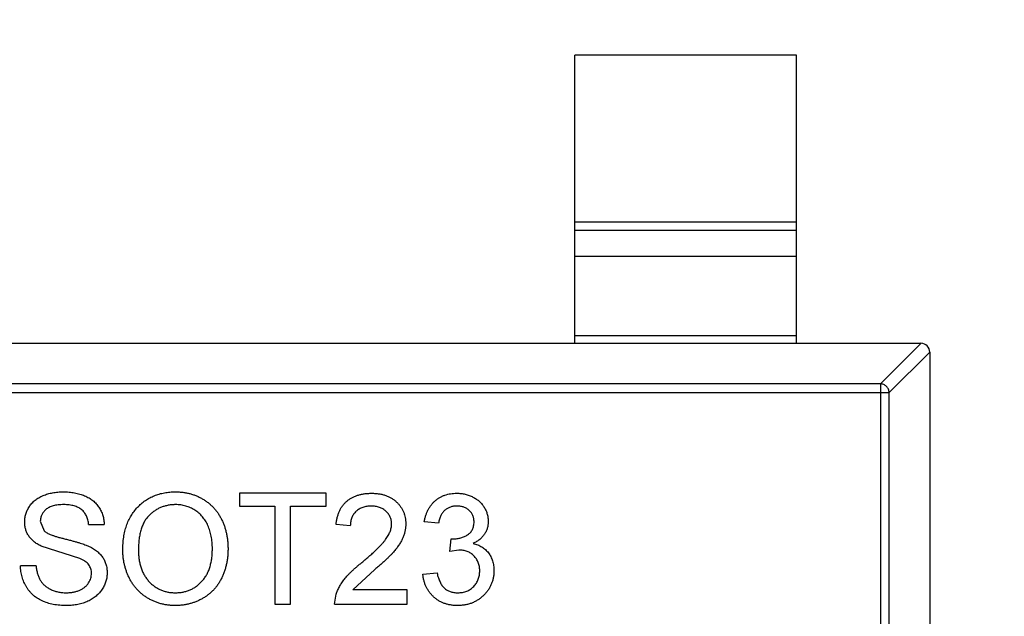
# Model space of a CAD drawing. Header units: millimetres. Extents: x -16 to 538, y -56 to 87.
# Tile 78 of 162: x 456.64 to 458.86, y 6.99 to 8.33. Entities that reach past the tile are written whole.
import ezdxf

# ---------------------------------------------------------------- set-up
doc = ezdxf.new("R2010")
doc.units = ezdxf.units.MM
doc.header["$LTSCALE"] = 1.21
doc.header["$MEASUREMENT"] = 0
doc.header["$PDMODE"] = 3
doc.header["$PDSIZE"] = 0.3125
doc.layers.get('0').update_dxf_attribs({"linetype": 'CONTINUOUS'})
doc.layers.get('DEFPOINTS').update_dxf_attribs({"linetype": 'CONTINUOUS'})
doc.layers.add('Dim', color=3, linetype='CONTINUOUS', lineweight=25)
doc.styles.get("Standard").update_dxf_attribs({"font": 'txt', "width": 0.8})
doc.dimstyles.get("Standard").update_dxf_attribs({"dimtxt": 0.15625, "dimasz": 0.1875, "dimexe": 0.125, "dimexo": 0.0625, "dimgap": 0.09, "dimtad": 0, "dimtih": 1, "dimtoh": 1, "dimzin": 4, "dimdsep": 46, "dimtxsty": 'STANDARD', "dimblk": '_FILLED', "dimblk1": '_FILLED', "dimblk2": '_FILLED', "dimcen": 0.09, "dimazin": 1, "dimtp": 0.01, "dimtm": 0.01, "dimtfac": 1, "dimtofl": 0, "dimtmove": 0, "dimatfit": 3, "dimldrblk": '_FILLED', "dimfxl": 1, "dimtolj": 1, "dimtzin": 4, "dimarcsym": 0})

# ---------------------------------------------------------------- blocks, each defined once
blk = doc.blocks.new('_FILLED')
at = {"color": 0, "linetype": 'ByBlock'}
blk.add_solid([(0, 0), (-1, 0.16667), (-1, -0.16667)], dxfattribs=at)
blk = doc.blocks.new('*D19')
at = {"color": 0, "linetype": 'ByBlock', "lineweight": -2}
for p, q in [((450.6432, 37.0225), (532.5397, 37.0225)), ((532.4147, 37.0225), (532.4147, 16.4209)), ((532.4147, -12.0275), (532.4147, 8.5742)), ((450.6432, -12.0275), (532.5397, -12.0275))]:
    blk.add_line(p, q, dxfattribs=at)
at = {"layer": 'DEFPOINTS', "color": 0, "linetype": 'ByBlock'}
for p in [(450.5807, 37.0225), (450.5807, -12.0275)]:
    blk.add_point(p, dxfattribs=at)
at = {"color": 0, "linetype": 'ByBlock', "lineweight": -2, "xscale": 2.54, "yscale": 2.54, "zscale": 2.54}
for p, rotation in [((532.4147, 37.0225), 90), ((532.4147, -12.0275), 270)]:
    blk.add_blockref('_FILLED', p, dxfattribs=dict(at, rotation=rotation))
at = {"color": 0, "linetype": 'ByBlock', "lineweight": -2, "insert": (532.4147, 12.4975), "char_height": 2.5, "attachment_point": 5, "rotation": 90}
blk.add_mtext('\\A1;49.05', dxfattribs=at)

msp = doc.modelspace()

# ---------------------------------------------------------------- linework, layer by layer
at = {"color": 7, "linetype": 'Continuous'}
for p, q in [((458.3918, 8.2522), (457.8918, 8.2522)), ((457.8918, 7.6022), (457.8918, 8.2522)), ((458.3918, 7.6022), (458.3918, 8.2522)), ((457.8918, 7.8761), (458.3918, 7.8761)), ((458.3918, 7.8563), (457.8918, 7.8563)), ((458.3918, 7.7983), (457.8918, 7.7983)), ((457.8918, 7.62), (458.3918, 7.62)), ((455.7118, 7.6022), (458.6718, 7.6022)), ((458.5807, 7.5108), (458.6721, 7.6022)), ((458.6918, 7.5825), (458.6004, 7.4911)), ((458.6918, 7.5822), (458.6918, 5.9222)), ((458.5807, 7.5108), (455.8029, 7.5108)), ((458.5807, 7.5108), (458.5807, 5.9937)), ((455.7833, 7.4911), (458.6004, 7.4911)), ((458.6004, 6.0134), (458.6004, 7.4911)), ((457.3313, 7.2641), (457.1358, 7.2641)), ((457.1358, 7.2641), (457.1358, 7.2352)), ((457.3313, 7.2352), (457.3313, 7.2641)), ((457.1358, 7.2352), (457.2159, 7.2352)), ((457.2159, 7.2352), (457.2159, 7.0141)), ((457.2512, 7.2352), (457.3313, 7.2352)), ((457.2512, 7.0141), (457.2512, 7.2352)), ((456.687, 7.2011), (456.696, 7.179)), ((456.796, 7.1936), (456.8313, 7.1936)), ((457.3858, 7.1904), (457.3537, 7.1936)), ((457.5845, 7.1968), (457.5524, 7.2)), ((457.6098, 7.1327), (457.6131, 7.1615)), ((457.6131, 7.1615), (457.6177, 7.1612)), ((456.7758, 7.1171), (456.6887, 7.1448)), ((457.6306, 7.1361), (457.6098, 7.1327)), ((456.6774, 7.1006), (456.6422, 7.1006)), ((457.4414, 7.0925), (457.3917, 7.0461)), ((457.5492, 7.0814), (457.5813, 7.0846)), ((457.3505, 7.0141), (457.3539, 7.0363)), ((457.514, 7.0461), (457.3917, 7.0461)), ((457.514, 7.0141), (457.514, 7.0461)), ((457.2159, 7.0141), (457.2512, 7.0141)), ((457.3505, 7.0141), (457.514, 7.0141))]:
    msp.add_line(p, q, dxfattribs=at)
msp.add_arc((458.6718, 7.5822), 0.02, 0, 90, dxfattribs=at)
for points, knots in [([(458.6004, 7.4911), (458.6003, 7.4937), (458.5992, 7.4988), (458.5948, 7.5052), (458.5883, 7.5096), (458.5832, 7.5107), (458.5807, 7.5108)], [0, 0, 0, 0, 0.249032, 0.5, 0.750968, 1, 1, 1, 1]), ([(456.6518, 7.1988), (456.6519, 7.2019), (456.6521, 7.2081), (456.6542, 7.2171), (456.6576, 7.2258), (456.6614, 7.2327), (456.6651, 7.238), (456.6682, 7.2417), (456.6717, 7.2452), (456.6754, 7.2485), (456.6794, 7.2514), (456.6837, 7.2542), (456.6884, 7.2566), (456.695, 7.2597), (456.7038, 7.2627), (456.7149, 7.2654), (456.7266, 7.267), (456.7345, 7.2672), (456.7386, 7.2673)], [0, 0, 0, 0, 0.074995, 0.149165, 0.223664, 0.300412, 0.33957, 0.378921, 0.418096, 0.45823, 0.498427, 0.539708, 0.582216, 0.625824, 0.715481, 0.807384, 0.901634, 1, 1, 1, 1]), ([(456.7386, 7.2673), (456.743, 7.2672), (456.7517, 7.267), (456.7643, 7.2653), (456.776, 7.2625), (456.7852, 7.2593), (456.792, 7.2561), (456.7968, 7.2536), (456.8013, 7.2507), (456.8055, 7.2476), (456.8094, 7.2442), (456.8129, 7.2405), (456.8163, 7.2366), (456.8202, 7.2311), (456.8244, 7.2237), (456.828, 7.2141), (456.8305, 7.2041), (456.831, 7.1971), (456.8313, 7.1936)], [0, 0, 0, 0, 0.100475, 0.195644, 0.286083, 0.372983, 0.415026, 0.456052, 0.495939, 0.535566, 0.574087, 0.612519, 0.651081, 0.689513, 0.766237, 0.84235, 0.919974, 1, 1, 1, 1]), ([(456.8729, 7.1358), (456.873, 7.1408), (456.8732, 7.1505), (456.8748, 7.1648), (456.8774, 7.1781), (456.881, 7.1907), (456.8857, 7.2024), (456.8913, 7.2133), (456.8982, 7.2233), (456.9059, 7.2325), (456.9145, 7.2406), (456.9237, 7.2478), (456.9336, 7.2538), (456.944, 7.2588), (456.9551, 7.2626), (456.9668, 7.2653), (456.979, 7.267), (456.9874, 7.2672), (456.9917, 7.2673)], [0, 0, 0, 0, 0.075226, 0.146575, 0.2145, 0.27953, 0.342403, 0.403496, 0.463762, 0.523864, 0.583252, 0.641302, 0.698898, 0.756295, 0.814628, 0.874325, 0.935783, 1, 1, 1, 1]), ([(456.9917, 7.2673), (456.9945, 7.2672), (457.0001, 7.2671), (457.0084, 7.2664), (457.0165, 7.2651), (457.0243, 7.2633), (457.032, 7.2609), (457.0394, 7.2582), (457.0466, 7.2548), (457.0536, 7.2509), (457.0603, 7.2467), (457.0666, 7.2419), (457.0725, 7.2368), (457.078, 7.2313), (457.083, 7.2253), (457.0877, 7.219), (457.0919, 7.2123), (457.0957, 7.2051), (457.0991, 7.1977), (457.1021, 7.19), (457.1045, 7.182), (457.1066, 7.1738), (457.1081, 7.1654), (457.1093, 7.1567), (457.11, 7.1478), (457.1101, 7.1417), (457.1101, 7.1387)], [0, 0, 0, 0, 0.043099, 0.085587, 0.126908, 0.167967, 0.20845, 0.249025, 0.289281, 0.33001, 0.370598, 0.410466, 0.450033, 0.489688, 0.529116, 0.569037, 0.609703, 0.650759, 0.692509, 0.734219, 0.776707, 0.819552, 0.863351, 0.907839, 0.953334, 1, 1, 1, 1]), ([(457.3537, 7.1936), (457.354, 7.1964), (457.3547, 7.2018), (457.3563, 7.2097), (457.3585, 7.217), (457.3612, 7.2239), (457.3645, 7.2302), (457.3683, 7.236), (457.3728, 7.2413), (457.3777, 7.2461), (457.3831, 7.2503), (457.3891, 7.254), (457.3955, 7.2571), (457.4023, 7.2597), (457.4095, 7.2616), (457.4172, 7.263), (457.4254, 7.2639), (457.431, 7.264), (457.4338, 7.2641)], [0, 0, 0, 0, 0.070675, 0.137493, 0.201473, 0.262869, 0.32255, 0.380737, 0.43822, 0.495487, 0.553484, 0.611346, 0.670644, 0.731587, 0.794183, 0.859445, 0.928208, 1, 1, 1, 1]), ([(457.4338, 7.2641), (457.4367, 7.264), (457.4424, 7.2639), (457.4506, 7.2629), (457.4583, 7.2614), (457.4656, 7.2593), (457.4725, 7.2565), (457.4788, 7.253), (457.4847, 7.249), (457.4901, 7.2443), (457.4949, 7.2393), (457.4992, 7.2338), (457.5027, 7.2281), (457.5057, 7.2221), (457.508, 7.2157), (457.5096, 7.2091), (457.5106, 7.2022), (457.5107, 7.1975), (457.5108, 7.1951)], [0, 0, 0, 0, 0.074712, 0.145539, 0.213339, 0.278615, 0.342094, 0.40389, 0.465063, 0.526577, 0.587328, 0.64638, 0.704345, 0.761672, 0.819418, 0.878039, 0.937796, 1, 1, 1, 1]), ([(457.5524, 7.2), (457.5529, 7.2024), (457.5539, 7.2073), (457.5559, 7.2143), (457.5584, 7.2209), (457.5613, 7.2271), (457.5646, 7.2328), (457.5684, 7.2381), (457.5726, 7.2429), (457.5772, 7.2474), (457.5822, 7.2513), (457.5875, 7.2547), (457.5931, 7.2576), (457.5991, 7.26), (457.6053, 7.2618), (457.6118, 7.2631), (457.6186, 7.264), (457.6232, 7.264), (457.6256, 7.2641)], [0, 0, 0, 0, 0.071036, 0.139343, 0.204958, 0.268332, 0.330129, 0.390664, 0.450861, 0.510587, 0.570374, 0.629455, 0.687994, 0.747581, 0.807839, 0.870034, 0.93381, 1, 1, 1, 1]), ([(457.6256, 7.2641), (457.6288, 7.264), (457.6352, 7.2638), (457.6446, 7.2621), (457.6537, 7.2594), (457.6622, 7.2556), (457.6701, 7.251), (457.6771, 7.2455), (457.6831, 7.2392), (457.6879, 7.2322), (457.6918, 7.2246), (457.6946, 7.2168), (457.6963, 7.2087), (457.6966, 7.2033), (457.6967, 7.2005)], [0, 0, 0, 0, 0.092054, 0.181008, 0.26913, 0.357137, 0.443549, 0.526433, 0.607453, 0.688385, 0.767854, 0.845531, 0.922529, 1, 1, 1, 1]), ([(456.74, 7.2384), (456.7378, 7.2384), (456.7335, 7.2384), (456.7272, 7.2378), (456.7215, 7.237), (456.7162, 7.2358), (456.7114, 7.2342), (456.707, 7.2324), (456.7031, 7.2301), (456.6997, 7.2276), (456.6967, 7.2247), (456.6942, 7.2218), (456.6919, 7.2187), (456.6901, 7.2155), (456.6887, 7.2121), (456.6878, 7.2085), (456.6872, 7.2049), (456.6871, 7.2024), (456.687, 7.2011)], [0, 0, 0, 0, 0.091511, 0.177143, 0.257108, 0.331198, 0.400592, 0.465625, 0.526973, 0.585443, 0.641399, 0.695044, 0.746782, 0.796959, 0.847545, 0.897439, 0.947649, 1, 1, 1, 1]), ([(456.796, 7.1936), (456.7958, 7.1953), (456.7954, 7.1989), (456.7943, 7.2039), (456.7928, 7.2086), (456.791, 7.213), (456.7888, 7.2171), (456.7863, 7.2208), (456.7834, 7.2241), (456.7801, 7.2272), (456.7765, 7.2298), (456.7725, 7.2321), (456.768, 7.2341), (456.7632, 7.2357), (456.758, 7.2369), (456.7523, 7.2378), (456.7463, 7.2383), (456.7421, 7.2384), (456.74, 7.2384)], [0, 0, 0, 0, 0.067155, 0.131403, 0.192732, 0.251253, 0.307704, 0.362699, 0.417778, 0.472304, 0.527873, 0.58523, 0.645057, 0.707952, 0.774434, 0.84494, 0.920404, 1, 1, 1, 1]), ([(456.9919, 7.2384), (456.9891, 7.2384), (456.9835, 7.2383), (456.9754, 7.237), (456.9675, 7.2352), (456.9599, 7.2327), (456.9527, 7.2293), (456.9458, 7.2251), (456.9391, 7.2203), (456.9327, 7.2147), (456.9268, 7.2083), (456.9218, 7.2008), (456.9176, 7.1923), (456.9141, 7.1828), (456.9114, 7.1723), (456.9096, 7.1609), (456.9084, 7.1485), (456.9083, 7.1398), (456.9082, 7.1354)], [0, 0, 0, 0, 0.055943, 0.110382, 0.164048, 0.216759, 0.269601, 0.323009, 0.377581, 0.433449, 0.490922, 0.550625, 0.613117, 0.679861, 0.751358, 0.828261, 0.910795, 1, 1, 1, 1]), ([(457.0749, 7.1389), (457.0748, 7.1414), (457.0748, 7.1462), (457.0743, 7.1534), (457.0735, 7.1603), (457.0725, 7.167), (457.071, 7.1734), (457.0693, 7.1797), (457.0672, 7.1856), (457.0649, 7.1913), (457.0622, 7.1968), (457.0593, 7.2019), (457.056, 7.2067), (457.0525, 7.2113), (457.0486, 7.2154), (457.0445, 7.2193), (457.0401, 7.2229), (457.0354, 7.2261), (457.0305, 7.229), (457.0254, 7.2315), (457.0202, 7.2337), (457.0148, 7.2354), (457.0093, 7.2367), (457.0036, 7.2378), (456.9978, 7.2383), (456.9939, 7.2384), (456.9919, 7.2384)], [0, 0, 0, 0, 0.050852, 0.099752, 0.147438, 0.194086, 0.239171, 0.28334, 0.326577, 0.368936, 0.410572, 0.451051, 0.490877, 0.530044, 0.568937, 0.607578, 0.64642, 0.685679, 0.724799, 0.763513, 0.802173, 0.84074, 0.879649, 0.919071, 0.959098, 1, 1, 1, 1]), ([(457.4331, 7.2352), (457.4314, 7.2352), (457.428, 7.2351), (457.423, 7.2345), (457.4183, 7.2337), (457.4139, 7.2323), (457.4097, 7.2307), (457.4058, 7.2286), (457.4021, 7.2262), (457.3988, 7.2234), (457.3957, 7.2203), (457.393, 7.2169), (457.3909, 7.2131), (457.389, 7.2091), (457.3876, 7.2048), (457.3865, 7.2003), (457.3859, 7.1954), (457.3858, 7.1921), (457.3858, 7.1904)], [0, 0, 0, 0, 0.070696, 0.138358, 0.20337, 0.2657, 0.327256, 0.386512, 0.445858, 0.505173, 0.56378, 0.622343, 0.680824, 0.739795, 0.800801, 0.864239, 0.930631, 1, 1, 1, 1]), ([(457.4787, 7.1948), (457.4787, 7.1962), (457.4786, 7.1989), (457.478, 7.203), (457.4771, 7.2068), (457.4756, 7.2105), (457.4739, 7.2141), (457.4716, 7.2174), (457.4691, 7.2206), (457.4661, 7.2236), (457.4629, 7.2263), (457.4593, 7.2287), (457.4556, 7.2307), (457.4516, 7.2324), (457.4473, 7.2336), (457.4428, 7.2345), (457.438, 7.2351), (457.4348, 7.2352), (457.4331, 7.2352)], [0, 0, 0, 0, 0.061762, 0.121174, 0.179421, 0.236843, 0.294322, 0.353191, 0.412721, 0.474522, 0.537057, 0.599591, 0.662367, 0.725246, 0.790316, 0.857724, 0.927232, 1, 1, 1, 1]), ([(457.6266, 7.2352), (457.6239, 7.2351), (457.6187, 7.2349), (457.6113, 7.2331), (457.6046, 7.23), (457.5996, 7.2265), (457.596, 7.2231), (457.5936, 7.2202), (457.5915, 7.217), (457.5896, 7.2136), (457.5879, 7.2098), (457.5865, 7.2057), (457.5853, 7.2014), (457.5848, 7.1983), (457.5845, 7.1968)], [0, 0, 0, 0, 0.127797, 0.246795, 0.362284, 0.477652, 0.536237, 0.59559, 0.656344, 0.719085, 0.784349, 0.852876, 0.924551, 1, 1, 1, 1]), ([(457.6646, 7.1995), (457.6646, 7.2007), (457.6645, 7.2032), (457.664, 7.2069), (457.6632, 7.2103), (457.662, 7.2136), (457.6605, 7.2167), (457.6586, 7.2197), (457.6565, 7.2225), (457.654, 7.2251), (457.6513, 7.2275), (457.6483, 7.2295), (457.6451, 7.2314), (457.6418, 7.2327), (457.6383, 7.2338), (457.6345, 7.2346), (457.6306, 7.2352), (457.6279, 7.2352), (457.6266, 7.2352)], [0, 0, 0, 0, 0.065093, 0.127304, 0.188122, 0.247131, 0.306077, 0.365678, 0.426103, 0.487841, 0.550317, 0.611805, 0.672737, 0.734883, 0.79768, 0.862475, 0.929775, 1, 1, 1, 1]), ([(456.6887, 7.1448), (456.6858, 7.1464), (456.6801, 7.1494), (456.6724, 7.1549), (456.666, 7.161), (456.6608, 7.1677), (456.6567, 7.1749), (456.6539, 7.1825), (456.6521, 7.1905), (456.6519, 7.196), (456.6518, 7.1988)], [0, 0, 0, 0, 0.144805, 0.279512, 0.406394, 0.527502, 0.645393, 0.761885, 0.878942, 1, 1, 1, 1]), ([(457.4115, 7.1076), (457.4147, 7.1103), (457.4209, 7.1155), (457.4297, 7.1232), (457.4377, 7.1304), (457.4448, 7.1372), (457.451, 7.1434), (457.4565, 7.1492), (457.4612, 7.1544), (457.4651, 7.1593), (457.4683, 7.1639), (457.4711, 7.1685), (457.4734, 7.1729), (457.4753, 7.1774), (457.4769, 7.1818), (457.4779, 7.1861), (457.4786, 7.1905), (457.4787, 7.1933), (457.4787, 7.1948)], [0, 0, 0, 0, 0.11141, 0.214526, 0.309417, 0.396087, 0.474284, 0.544374, 0.60642, 0.660582, 0.709794, 0.756451, 0.800767, 0.843168, 0.884295, 0.923885, 0.962359, 1, 1, 1, 1]), ([(457.5108, 7.1951), (457.5107, 7.1926), (457.5106, 7.1876), (457.5095, 7.1802), (457.5076, 7.1729), (457.5052, 7.1656), (457.5019, 7.1582), (457.4976, 7.1507), (457.4924, 7.143), (457.4874, 7.1365), (457.4827, 7.131), (457.4786, 7.1265), (457.4738, 7.1217), (457.4685, 7.1165), (457.4625, 7.111), (457.456, 7.1051), (457.4489, 7.0989), (457.444, 7.0947), (457.4414, 7.0925)], [0, 0, 0, 0, 0.057945, 0.116018, 0.174826, 0.234683, 0.296827, 0.364061, 0.436192, 0.51426, 0.556976, 0.604856, 0.657675, 0.715751, 0.77884, 0.847501, 0.921228, 1, 1, 1, 1]), ([(457.6177, 7.1612), (457.6207, 7.1613), (457.6265, 7.1615), (457.6349, 7.1633), (457.6429, 7.1662), (457.6491, 7.1697), (457.6536, 7.1729), (457.6565, 7.1758), (457.6591, 7.1789), (457.6611, 7.1825), (457.6627, 7.1863), (457.6638, 7.1904), (457.6645, 7.1948), (457.6646, 7.1979), (457.6646, 7.1995)], [0, 0, 0, 0, 0.129789, 0.254605, 0.378435, 0.50292, 0.565018, 0.624848, 0.683448, 0.742765, 0.802757, 0.86522, 0.930779, 1, 1, 1, 1]), ([(457.6967, 7.2005), (457.6966, 7.1979), (457.6963, 7.1928), (457.6947, 7.1853), (457.6919, 7.1782), (457.6882, 7.1715), (457.6833, 7.1653), (457.6774, 7.1597), (457.6704, 7.1548), (457.6652, 7.1523), (457.6626, 7.1509)], [0, 0, 0, 0, 0.121951, 0.240787, 0.35855, 0.479066, 0.601519, 0.727551, 0.859932, 1, 1, 1, 1]), ([(456.696, 7.179), (456.6969, 7.1783), (456.6988, 7.1767), (456.7024, 7.1745), (456.7068, 7.1723), (456.7121, 7.1701), (456.7183, 7.1679), (456.7254, 7.1657), (456.7333, 7.1635), (456.7419, 7.1613), (456.7506, 7.1591), (456.7589, 7.157), (456.7665, 7.1549), (456.7734, 7.1529), (456.7796, 7.151), (456.7851, 7.1491), (456.79, 7.1473), (456.7929, 7.1461), (456.7943, 7.1455)], [0, 0, 0, 0, 0.032743, 0.07241, 0.119611, 0.174673, 0.237345, 0.308352, 0.38763, 0.474784, 0.563332, 0.645136, 0.720203, 0.789134, 0.851497, 0.907331, 0.956969, 1, 1, 1, 1]), ([(457.6626, 7.1509), (457.6644, 7.1505), (457.6679, 7.1496), (457.6729, 7.1478), (457.6777, 7.1456), (457.6822, 7.1432), (457.6863, 7.1403), (457.6902, 7.1371), (457.6938, 7.1336), (457.697, 7.1297), (457.7, 7.1256), (457.7025, 7.1211), (457.7046, 7.1164), (457.7065, 7.1115), (457.7078, 7.1063), (457.7088, 7.1008), (457.7094, 7.0951), (457.7094, 7.0913), (457.7095, 7.0893)], [0, 0, 0, 0, 0.065828, 0.128938, 0.190858, 0.251186, 0.310974, 0.37005, 0.429672, 0.489507, 0.549975, 0.610075, 0.670915, 0.732909, 0.796711, 0.861825, 0.929892, 1, 1, 1, 1]), ([(456.7943, 7.1455), (456.7961, 7.1447), (456.7996, 7.143), (456.8046, 7.1402), (456.8093, 7.1374), (456.8136, 7.1343), (456.8175, 7.131), (456.8211, 7.1276), (456.8243, 7.1241), (456.8271, 7.1203), (456.8296, 7.1164), (456.8318, 7.1124), (456.8336, 7.1081), (456.8351, 7.1038), (456.8362, 7.0993), (456.8371, 7.0947), (456.8376, 7.0899), (456.8377, 7.0867), (456.8377, 7.085)], [0, 0, 0, 0, 0.074931, 0.147078, 0.216364, 0.282503, 0.346688, 0.408836, 0.469262, 0.528432, 0.587001, 0.644416, 0.702189, 0.759767, 0.81849, 0.877633, 0.93802, 1, 1, 1, 1]), ([(456.9915, 7.0109), (456.9887, 7.0109), (456.983, 7.011), (456.9746, 7.0118), (456.9664, 7.0131), (456.9584, 7.015), (456.9507, 7.0174), (456.9432, 7.0203), (456.9359, 7.0237), (456.9289, 7.0277), (456.9222, 7.0321), (456.916, 7.0369), (456.9101, 7.0421), (456.9047, 7.0477), (456.8996, 7.0537), (456.895, 7.0601), (456.8908, 7.0668), (456.8871, 7.0739), (456.8837, 7.0812), (456.8809, 7.0887), (456.8784, 7.0963), (456.8764, 7.104), (456.8749, 7.1118), (456.8738, 7.1197), (456.873, 7.1277), (456.873, 7.1331), (456.8729, 7.1358)], [0, 0, 0, 0, 0.044697, 0.088534, 0.131409, 0.173814, 0.215715, 0.257247, 0.298848, 0.340604, 0.382029, 0.42297, 0.463632, 0.504048, 0.544591, 0.584964, 0.626265, 0.667979, 0.709943, 0.751382, 0.792619, 0.833948, 0.875008, 0.916446, 0.957907, 1, 1, 1, 1]), ([(456.9082, 7.1354), (456.9083, 7.1318), (456.9084, 7.1247), (456.9096, 7.1145), (456.9114, 7.1048), (456.9139, 7.0956), (456.9173, 7.0872), (456.9214, 7.0792), (456.9262, 7.0719), (456.9318, 7.0652), (456.9378, 7.0592), (456.9444, 7.054), (456.9513, 7.0496), (456.9586, 7.046), (456.9662, 7.0432), (456.9743, 7.0412), (456.9827, 7.0399), (456.9885, 7.0398), (456.9914, 7.0397)], [0, 0, 0, 0, 0.075964, 0.148125, 0.217201, 0.2833, 0.347202, 0.4093, 0.470426, 0.531588, 0.591739, 0.650258, 0.707303, 0.764208, 0.821148, 0.879119, 0.938423, 1, 1, 1, 1]), ([(456.9914, 7.0397), (456.9944, 7.0398), (457.0002, 7.0399), (457.0087, 7.0412), (457.0169, 7.0432), (457.0246, 7.046), (457.0319, 7.0497), (457.0389, 7.0541), (457.0454, 7.0595), (457.0515, 7.0655), (457.057, 7.0723), (457.0619, 7.0798), (457.0658, 7.088), (457.0692, 7.0969), (457.0717, 7.1065), (457.0736, 7.1167), (457.0747, 7.1276), (457.0748, 7.1351), (457.0749, 7.1389)], [0, 0, 0, 0, 0.061055, 0.119545, 0.176806, 0.232956, 0.288583, 0.344667, 0.401662, 0.46054, 0.520477, 0.581213, 0.643431, 0.707961, 0.775371, 0.846414, 0.921152, 1, 1, 1, 1]), ([(457.1101, 7.1387), (457.1101, 7.1356), (457.11, 7.1294), (457.1093, 7.1204), (457.1081, 7.1116), (457.1064, 7.103), (457.1043, 7.0947), (457.1017, 7.0866), (457.0985, 7.0788), (457.095, 7.0712), (457.091, 7.064), (457.0866, 7.0572), (457.0818, 7.0509), (457.0766, 7.045), (457.071, 7.0396), (457.065, 7.0346), (457.0586, 7.0301), (457.0518, 7.0261), (457.0447, 7.0225), (457.0375, 7.0194), (457.0302, 7.0167), (457.0228, 7.0146), (457.0151, 7.0129), (457.0074, 7.0117), (456.9995, 7.011), (456.9942, 7.0109), (456.9915, 7.0109)], [0, 0, 0, 0, 0.04756, 0.093962, 0.139112, 0.183626, 0.227457, 0.270703, 0.313611, 0.35626, 0.398366, 0.439557, 0.480045, 0.519888, 0.559658, 0.599421, 0.639208, 0.679668, 0.72002, 0.759859, 0.79956, 0.839199, 0.878956, 0.918794, 0.959083, 1, 1, 1, 1]), ([(457.6774, 7.0895), (457.6774, 7.0912), (457.6773, 7.0944), (457.6767, 7.0992), (457.6757, 7.1037), (457.6742, 7.108), (457.6723, 7.1121), (457.6701, 7.1159), (457.6673, 7.1196), (457.6643, 7.1229), (457.6609, 7.1261), (457.6572, 7.1287), (457.6533, 7.131), (457.6492, 7.1328), (457.6449, 7.1343), (457.6403, 7.1354), (457.6355, 7.136), (457.6322, 7.136), (457.6306, 7.1361)], [0, 0, 0, 0, 0.067051, 0.13118, 0.193722, 0.254499, 0.314763, 0.375117, 0.436023, 0.498297, 0.560571, 0.621619, 0.681973, 0.742853, 0.804272, 0.867473, 0.932273, 1, 1, 1, 1]), ([(456.8024, 7.0833), (456.8024, 7.0851), (456.8022, 7.0887), (456.8011, 7.0938), (456.7991, 7.0985), (456.7964, 7.103), (456.7927, 7.1071), (456.7881, 7.1108), (456.7823, 7.1142), (456.7781, 7.1161), (456.7758, 7.1171)], [0, 0, 0, 0, 0.117768, 0.230176, 0.339843, 0.450625, 0.566943, 0.696021, 0.839438, 1, 1, 1, 1]), ([(457.3539, 7.0363), (457.3549, 7.0392), (457.3571, 7.0452), (457.3615, 7.0538), (457.3666, 7.0624), (457.3716, 7.0693), (457.3762, 7.0749), (457.3801, 7.0792), (457.3843, 7.0837), (457.389, 7.0883), (457.394, 7.0929), (457.3995, 7.0978), (457.4053, 7.1027), (457.4094, 7.1059), (457.4115, 7.1076)], [0, 0, 0, 0, 0.100388, 0.204407, 0.310686, 0.422157, 0.480685, 0.543238, 0.6095, 0.679555, 0.753841, 0.831641, 0.913813, 1, 1, 1, 1]), ([(456.7469, 7.0109), (456.7442, 7.0109), (456.7388, 7.0109), (456.731, 7.0115), (456.7235, 7.0122), (456.7163, 7.0134), (456.7095, 7.0149), (456.703, 7.0167), (456.6969, 7.0188), (456.691, 7.0212), (456.6855, 7.0241), (456.6803, 7.0272), (456.6754, 7.0306), (456.6709, 7.0345), (456.6665, 7.0385), (456.6626, 7.043), (456.6589, 7.0478), (456.6556, 7.0529), (456.6526, 7.0583), (456.6499, 7.0638), (456.6477, 7.0695), (456.6458, 7.0754), (456.6443, 7.0814), (456.6432, 7.0877), (456.6424, 7.0941), (456.6423, 7.0984), (456.6422, 7.1006)], [0, 0, 0, 0, 0.052493, 0.102825, 0.151397, 0.198033, 0.242876, 0.285999, 0.327849, 0.368395, 0.407852, 0.446838, 0.485166, 0.523341, 0.561602, 0.59992, 0.638496, 0.677791, 0.71729, 0.756605, 0.796068, 0.835886, 0.875714, 0.916263, 0.95776, 1, 1, 1, 1]), ([(456.6774, 7.1006), (456.6778, 7.0974), (456.6786, 7.0914), (456.6807, 7.0827), (456.6833, 7.075), (456.6867, 7.068), (456.6911, 7.0619), (456.6964, 7.0563), (456.7028, 7.0516), (456.71, 7.0473), (456.7181, 7.044), (456.7268, 7.0415), (456.7359, 7.04), (456.7421, 7.0398), (456.7453, 7.0397)], [0, 0, 0, 0, 0.093796, 0.180188, 0.260363, 0.334847, 0.407093, 0.481448, 0.559271, 0.64227, 0.728586, 0.815978, 0.906035, 1, 1, 1, 1]), ([(456.7453, 7.0397), (456.7482, 7.0398), (456.7537, 7.0399), (456.7617, 7.0411), (456.7692, 7.0428), (456.776, 7.0455), (456.7823, 7.0487), (456.7877, 7.0525), (456.7924, 7.0569), (456.796, 7.0618), (456.7989, 7.067), (456.8009, 7.0724), (456.8022, 7.0778), (456.8024, 7.0815), (456.8024, 7.0833)], [0, 0, 0, 0, 0.105584, 0.205868, 0.300947, 0.393002, 0.480949, 0.562874, 0.641461, 0.717742, 0.791772, 0.862716, 0.931777, 1, 1, 1, 1]), ([(456.8377, 7.085), (456.8376, 7.0818), (456.8373, 7.0753), (456.8351, 7.0657), (456.8316, 7.0565), (456.8275, 7.0491), (456.8236, 7.0435), (456.8203, 7.0394), (456.8167, 7.0357), (456.8128, 7.0322), (456.8086, 7.0289), (456.8041, 7.0259), (456.7993, 7.0231), (456.7925, 7.0196), (456.7834, 7.0161), (456.7718, 7.0131), (456.7596, 7.0112), (456.7512, 7.011), (456.7469, 7.0109)], [0, 0, 0, 0, 0.074816, 0.148535, 0.223872, 0.301297, 0.340894, 0.38034, 0.420127, 0.45995, 0.500831, 0.541907, 0.584439, 0.62808, 0.717267, 0.80786, 0.901925, 1, 1, 1, 1]), ([(457.627, 7.0109), (457.6244, 7.0109), (457.6192, 7.011), (457.6117, 7.012), (457.6044, 7.0135), (457.5975, 7.0157), (457.591, 7.0184), (457.5848, 7.0218), (457.5789, 7.0258), (457.5734, 7.0304), (457.5684, 7.0355), (457.5639, 7.041), (457.5601, 7.0468), (457.5567, 7.053), (457.5539, 7.0596), (457.5518, 7.0665), (457.5501, 7.0738), (457.5495, 7.0788), (457.5492, 7.0814)], [0, 0, 0, 0, 0.067794, 0.133464, 0.196934, 0.258481, 0.319787, 0.380431, 0.44099, 0.502867, 0.564806, 0.625526, 0.685604, 0.746041, 0.807347, 0.869717, 0.93379, 1, 1, 1, 1]), ([(457.5813, 7.0846), (457.5817, 7.0827), (457.5825, 7.0789), (457.5841, 7.0736), (457.5858, 7.0686), (457.5879, 7.0642), (457.5899, 7.06), (457.5923, 7.0564), (457.5949, 7.0531), (457.5976, 7.0502), (457.6006, 7.0477), (457.6038, 7.0456), (457.6073, 7.0437), (457.611, 7.0423), (457.615, 7.0411), (457.6191, 7.0403), (457.6236, 7.0398), (457.6266, 7.0397), (457.6282, 7.0397)], [0, 0, 0, 0, 0.082566, 0.15976, 0.233155, 0.301356, 0.365752, 0.426437, 0.484185, 0.539549, 0.593156, 0.647048, 0.701446, 0.757, 0.81384, 0.873058, 0.934963, 1, 1, 1, 1]), ([(457.7095, 7.0893), (457.7094, 7.0866), (457.7093, 7.0813), (457.7082, 7.0735), (457.7063, 7.0661), (457.7037, 7.0589), (457.7005, 7.0521), (457.6964, 7.0456), (457.6916, 7.0394), (457.6862, 7.0336), (457.6802, 7.0282), (457.6738, 7.0236), (457.6669, 7.0197), (457.6597, 7.0164), (457.6521, 7.0139), (457.6441, 7.0121), (457.6357, 7.0111), (457.6299, 7.0109), (457.627, 7.0109)], [0, 0, 0, 0, 0.063503, 0.124805, 0.18492, 0.244376, 0.303775, 0.364133, 0.425376, 0.488388, 0.551743, 0.61386, 0.67564, 0.737737, 0.800417, 0.864658, 0.930985, 1, 1, 1, 1]), ([(457.6282, 7.0397), (457.63, 7.0397), (457.6335, 7.0398), (457.6387, 7.0406), (457.6437, 7.0416), (457.6483, 7.0432), (457.6526, 7.0452), (457.6567, 7.0477), (457.6605, 7.0506), (457.664, 7.054), (457.6672, 7.0577), (457.6699, 7.0616), (457.6722, 7.0657), (457.6742, 7.0701), (457.6756, 7.0746), (457.6767, 7.0794), (457.6773, 7.0844), (457.6774, 7.0878), (457.6774, 7.0895)], [0, 0, 0, 0, 0.069461, 0.135658, 0.19962, 0.261651, 0.322053, 0.38234, 0.443223, 0.50493, 0.56682, 0.6276, 0.687476, 0.747351, 0.808174, 0.870133, 0.933721, 1, 1, 1, 1])]:
    msp.add_open_spline(points, degree=3, knots=knots, dxfattribs=at)

# ---------------------------------------------------------------- dimensions: what is measured, and where the dimension line sits
at = {"layer": 'Dim'}
dim = msp.add_linear_dim(base=(532.4147, -12.0275), p1=(450.5807, 37.0225), p2=(450.5807, -12.0275), angle=90, dimstyle='STANDARD', override={"dimtxt": 2.5, "dimasz": 2.54, "dimtih": 0, "dimtoh": 0, "dimzin": 0, "dimcen": 0.198, "dimadec": 0, "dimazin": 0, "dimtp": 0, "dimtm": 0, "dimtdec": 4, "dimtzin": 0}, dxfattribs=at)
dim.commit()
dim.dimension.update_dxf_attribs({"geometry": '*D19', "text_midpoint": (532.4147, 12.4975)})

doc.saveas('drawing.dxf')
